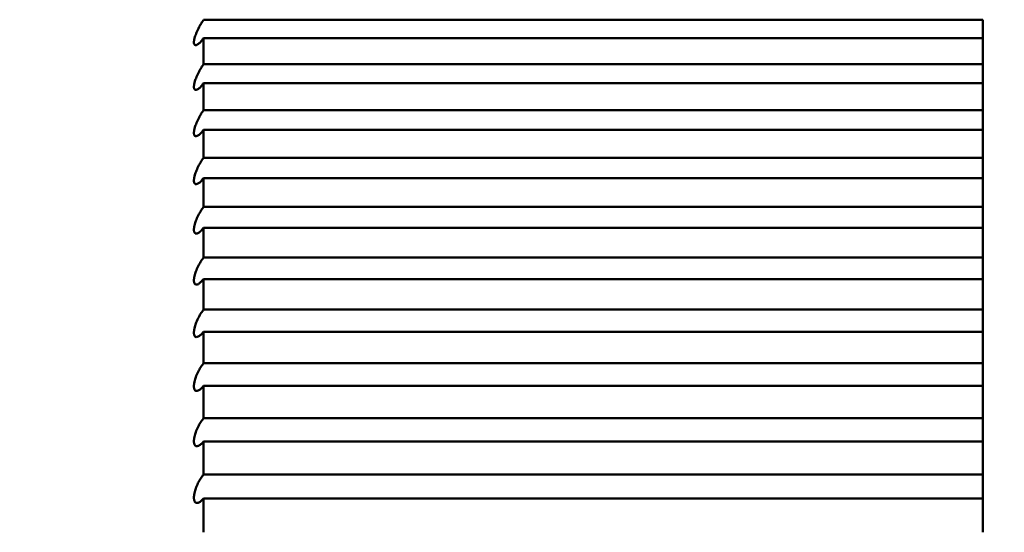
# Model space of a CAD drawing. Header units: millimetres. Extents: x 70 to 1011, y -602 to 1647.
# Tile 30 of 93: x 239.15 to 241.68, y 486.16 to 487.47. Entities that reach past the tile are written whole.
import ezdxf

# ---------------------------------------------------------------- set-up
doc = ezdxf.new("R2010")
doc.units = ezdxf.units.MM
doc.header["$LTSCALE"] = 0.75
doc.layers.add('Visible', color=7, linetype='Continuous', lineweight=50)

msp = doc.modelspace()

# ---------------------------------------------------------------- linework, layer by layer
at = {"layer": 'Visible'}
for p, q in [((241.6236, 487.4745, -5.0007), (239.6236, 487.4745, -5.0007)), ((239.6236, 487.4274, -4.9311), (241.6236, 487.4274, -4.9311)), ((241.6236, 487.3606, -4.8351), (239.6236, 487.3606, -4.8351)), ((239.6236, 487.3117, -4.7666), (241.6236, 487.3117, -4.7666)), ((241.6236, 487.2425, -4.6723), (239.6236, 487.2425, -4.6723)), ((239.6236, 487.1919, -4.6051), (241.6236, 487.1919, -4.6051)), ((241.6236, 487.1204, -4.5126), (239.6236, 487.1204, -4.5126)), ((239.6236, 487.0682, -4.4467), (241.6236, 487.0682, -4.4467)), ((241.6236, 486.9944, -4.356), (239.6236, 486.9944, -4.356)), ((239.6236, 486.9404, -4.2914), (241.6236, 486.9404, -4.2914)), ((241.6236, 486.8644, -4.2026), (239.6236, 486.8644, -4.2026)), ((239.6236, 486.8089, -4.1394), (241.6236, 486.8089, -4.1394)), ((241.6236, 486.7306, -4.0525), (239.6236, 486.7306, -4.0525)), ((239.6236, 486.6735, -3.9907), (241.6236, 486.6735, -3.9907)), ((241.6236, 486.5931, -3.9058), (239.6236, 486.5931, -3.9058)), ((239.6236, 486.5345, -3.8455), (241.6236, 486.5345, -3.8455)), ((241.6236, 486.4519, -3.7626), (239.6236, 486.4519, -3.7626)), ((239.6236, 486.3918, -3.7038), (241.6236, 486.3918, -3.7038)), ((241.6236, 486.3072, -3.6231), (239.6236, 486.3072, -3.6231)), ((239.6236, 486.2456, -3.5658), (241.6236, 486.2456, -3.5658))]:
    msp.add_line(p, q, dxfattribs=at)
at = {"layer": 'Visible', "extrusion": (0, 0, -1)}
msp.add_arc((-226.6236, 480.8262, 9.4505), 17, 151.92751, 208.07249, dxfattribs=at)
at = {"layer": 'Visible', "extrusion": (-1, 0, 0)}
for centre, start, end in [((-480.8262, -9.4505, -241.6236), 145.60296, 146.20535), ((-480.8262, -9.4505, -239.6236), 144.76535, 145.60296), ((-480.8262, -9.4505, -241.6236), 144.76535, 145.60296), ((-480.8262, -9.4505, -241.6236), 144.16296, 144.76535), ((-480.8262, -9.4505, -239.6236), 143.32535, 144.16296), ((-480.8262, -9.4505, -241.6236), 143.32535, 144.16296), ((-480.8262, -9.4505, -241.6236), 142.72296, 143.32535), ((-480.8262, -9.4505, -239.6236), 141.88535, 142.72296), ((-480.8262, -9.4505, -241.6236), 141.88535, 142.72296), ((-480.8262, -9.4505, -241.6236), 141.28296, 141.88535), ((-480.8262, -9.4505, -239.6236), 140.44535, 141.28296), ((-480.8262, -9.4505, -241.6236), 140.44535, 141.28296), ((-480.8262, -9.4505, -241.6236), 139.84296, 140.44535), ((-480.8262, -9.4505, -239.6236), 139.00535, 139.84296), ((-480.8262, -9.4505, -241.6236), 139.00535, 139.84296), ((-480.8262, -9.4505, -241.6236), 138.40296, 139.00535), ((-480.8262, -9.4505, -239.6236), 137.56535, 138.40296), ((-480.8262, -9.4505, -241.6236), 137.56535, 138.40296), ((-480.8262, -9.4505, -241.6236), 136.96296, 137.56535), ((-480.8262, -9.4505, -239.6236), 136.12535, 136.96296), ((-480.8262, -9.4505, -241.6236), 136.12535, 136.96296), ((-480.8262, -9.4505, -241.6236), 135.52296, 136.12535), ((-480.8262, -9.4505, -239.6236), 134.68535, 135.52296), ((-480.8262, -9.4505, -241.6236), 134.68535, 135.52296), ((-480.8262, -9.4505, -241.6236), 134.08296, 134.68535), ((-480.8262, -9.4505, -239.6236), 133.24535, 134.08296), ((-480.8262, -9.4505, -241.6236), 133.24535, 134.08296), ((-480.8262, -9.4505, -241.6236), 132.64296, 133.24535), ((-480.8262, -9.4505, -239.6236), 131.80535, 132.64296), ((-480.8262, -9.4505, -241.6236), 131.80535, 132.64296)]:
    msp.add_arc(centre, 8, start, end, dxfattribs=at)
at = {"layer": 'Visible'}
msp.add_open_spline([(236.6236, 483.9782, -9.4505), (237.7096, 485.5377, -9.4505), (238.6545, 487.1915, -9.4505), (239.6236, 488.8262, -9.4505)], degree=3, dxfattribs=at)
for points, knots in [([(239.6236, 487.4274, -4.9311), (239.6214, 487.4243, -4.9332), (239.6192, 487.4215, -4.9357), (239.6148, 487.4165, -4.9415), (239.6126, 487.4143, -4.9449), (239.6083, 487.4108, -4.9527), (239.6062, 487.4096, -4.9572), (239.603, 487.4088, -4.9656), (239.6017, 487.4089, -4.9695), (239.6002, 487.4101, -4.9759), (239.5997, 487.4108, -4.9784), (239.5991, 487.4122, -4.9821), (239.599, 487.4127, -4.9832), (239.5988, 487.4136, -4.9851), (239.5988, 487.414, -4.9858), (239.5987, 487.4146, -4.9869), (239.5987, 487.4149, -4.9874), (239.5987, 487.4155, -4.9883), (239.5987, 487.4158, -4.9888), (239.5987, 487.4164, -4.9897), (239.5987, 487.4167, -4.9902), (239.5987, 487.4175, -4.9912), (239.5987, 487.4179, -4.9918), (239.5988, 487.4189, -4.993), (239.5989, 487.4195, -4.9937), (239.5991, 487.421, -4.9953), (239.5992, 487.422, -4.9963), (239.5999, 487.4254, -4.9993), (239.6005, 487.4279, -5.0011), (239.6024, 487.4341, -5.0046), (239.6038, 487.4379, -5.006), (239.6074, 487.4464, -5.0079), (239.6097, 487.4512, -5.0082), (239.614, 487.4593, -5.0072), (239.6159, 487.4626, -5.0064), (239.6197, 487.4689, -5.004), (239.6217, 487.4718, -5.0025), (239.6236, 487.4745, -5.0007)], [-0.01431957, -0.01431957, -0.01431957, -0.01431957, -0.01302634, -0.01302634, -0.01165479, -0.01165479, -0.01014843, -0.01014843, -0.00892902, -0.00892902, -0.00813126, -0.00813126, -0.00774254, -0.00774254, -0.00751044, -0.00751044, -0.00734371, -0.00734371, -0.00717791, -0.00717791, -0.00701562, -0.00701562, -0.00678933, -0.00678933, -0.00653754, -0.00653754, -0.00610079, -0.00610079, -0.00516513, -0.00516513, -0.00389047, -0.00389047, -0.0023163, -0.0023163, -0.0011335, -0.0011335, 0, 0, 0, 0]), ([(239.6236, 487.3117, -4.7666), (239.6214, 487.3087, -4.7688), (239.6192, 487.3059, -4.7714), (239.6147, 487.301, -4.7774), (239.6125, 487.2989, -4.7809), (239.6082, 487.2956, -4.7889), (239.6061, 487.2946, -4.7933), (239.6029, 487.294, -4.8018), (239.6017, 487.2943, -4.8056), (239.6001, 487.2956, -4.812), (239.5997, 487.2964, -4.8145), (239.5991, 487.2979, -4.818), (239.599, 487.2984, -4.8192), (239.5988, 487.2993, -4.821), (239.5988, 487.2997, -4.8217), (239.5987, 487.3004, -4.8228), (239.5987, 487.3007, -4.8233), (239.5987, 487.3013, -4.8242), (239.5987, 487.3016, -4.8246), (239.5987, 487.3022, -4.8255), (239.5987, 487.3025, -4.8259), (239.5987, 487.3033, -4.827), (239.5987, 487.3038, -4.8275), (239.5988, 487.3048, -4.8287), (239.5989, 487.3053, -4.8293), (239.5991, 487.3069, -4.831), (239.5992, 487.3079, -4.8319), (239.5999, 487.3113, -4.8348), (239.6005, 487.3138, -4.8365), (239.6024, 487.3201, -4.8398), (239.6037, 487.3238, -4.8412), (239.6073, 487.3324, -4.8429), (239.6095, 487.3372, -4.8431), (239.6138, 487.3453, -4.842), (239.6158, 487.3487, -4.8411), (239.6197, 487.355, -4.8386), (239.6216, 487.3579, -4.837), (239.6236, 487.3606, -4.8351)], [-0.01431952, -0.01431952, -0.01431952, -0.01431952, -0.01301569, -0.01301569, -0.01163133, -0.01163133, -0.0101295, -0.0101295, -0.00891388, -0.00891388, -0.00812265, -0.00812265, -0.00773727, -0.00773727, -0.00750726, -0.00750726, -0.0073421, -0.0073421, -0.00717789, -0.00717789, -0.00701725, -0.00701725, -0.0067934, -0.0067934, -0.00654439, -0.00654439, -0.00611266, -0.00611266, -0.0051884, -0.0051884, -0.00391939, -0.00391939, -0.00235212, -0.00235212, -0.00115018, -0.00115018, 0, 0, 0, 0]), ([(239.6236, 487.1919, -4.6051), (239.6214, 487.1889, -4.6074), (239.6191, 487.1862, -4.6101), (239.6146, 487.1815, -4.6163), (239.6124, 487.1795, -4.6199), (239.6081, 487.1764, -4.6279), (239.606, 487.1755, -4.6324), (239.6029, 487.1752, -4.6409), (239.6017, 487.1755, -4.6447), (239.6001, 487.177, -4.651), (239.5996, 487.1779, -4.6534), (239.5991, 487.1794, -4.6569), (239.599, 487.18, -4.6581), (239.5988, 487.181, -4.6598), (239.5988, 487.1814, -4.6605), (239.5987, 487.1821, -4.6616), (239.5987, 487.1824, -4.662), (239.5987, 487.183, -4.6629), (239.5987, 487.1833, -4.6634), (239.5987, 487.1839, -4.6642), (239.5987, 487.1843, -4.6646), (239.5987, 487.1851, -4.6656), (239.5987, 487.1855, -4.6662), (239.5988, 487.1866, -4.6673), (239.5989, 487.1871, -4.6679), (239.599, 487.1887, -4.6695), (239.5992, 487.1898, -4.6704), (239.5998, 487.1932, -4.6732), (239.6005, 487.1957, -4.6748), (239.6023, 487.2019, -4.678), (239.6036, 487.2057, -4.6793), (239.6071, 487.2143, -4.6809), (239.6094, 487.219, -4.6809), (239.6137, 487.2272, -4.6797), (239.6157, 487.2306, -4.6787), (239.6196, 487.2369, -4.676), (239.6216, 487.2399, -4.6743), (239.6236, 487.2425, -4.6723)], [-0.01431949, -0.01431949, -0.01431949, -0.01431949, -0.01300555, -0.01300555, -0.01160893, -0.01160893, -0.01011144, -0.01011144, -0.00889943, -0.00889943, -0.00811444, -0.00811444, -0.00773225, -0.00773225, -0.00750423, -0.00750423, -0.00734058, -0.00734058, -0.00717789, -0.00717789, -0.00701882, -0.00701882, -0.0067973, -0.0067973, -0.00655093, -0.00655093, -0.00612398, -0.00612398, -0.00521059, -0.00521059, -0.00394697, -0.00394697, -0.00238627, -0.00238627, -0.00116604, -0.00116604, 0, 0, 0, 0]), ([(239.6236, 487.0682, -4.4467), (239.6213, 487.0652, -4.449), (239.6191, 487.0626, -4.4518), (239.6146, 487.0579, -4.4582), (239.6123, 487.056, -4.4619), (239.608, 487.0532, -4.4701), (239.6059, 487.0524, -4.4746), (239.6028, 487.0523, -4.483), (239.6016, 487.0528, -4.4868), (239.6001, 487.0545, -4.493), (239.5996, 487.0553, -4.4954), (239.5991, 487.057, -4.4989), (239.599, 487.0576, -4.5), (239.5988, 487.0586, -4.5017), (239.5988, 487.059, -4.5023), (239.5987, 487.0597, -4.5034), (239.5987, 487.06, -4.5038), (239.5987, 487.0607, -4.5047), (239.5987, 487.061, -4.5051), (239.5987, 487.0616, -4.506), (239.5987, 487.062, -4.5064), (239.5987, 487.0628, -4.5073), (239.5987, 487.0633, -4.5079), (239.5988, 487.0643, -4.509), (239.5988, 487.0649, -4.5096), (239.599, 487.0665, -4.5111), (239.5992, 487.0676, -4.512), (239.5998, 487.071, -4.5146), (239.6004, 487.0735, -4.5162), (239.6022, 487.0798, -4.5192), (239.6036, 487.0836, -4.5204), (239.607, 487.0922, -4.5218), (239.6093, 487.0969, -4.5218), (239.6135, 487.105, -4.5204), (239.6156, 487.1085, -4.5193), (239.6196, 487.1149, -4.5165), (239.6216, 487.1178, -4.5147), (239.6236, 487.1204, -4.5126)], [-0.01431948, -0.01431948, -0.01431948, -0.01431948, -0.0129959, -0.0129959, -0.01158756, -0.01158756, -0.01009421, -0.01009421, -0.00888565, -0.00888565, -0.00810662, -0.00810662, -0.00772747, -0.00772747, -0.00750136, -0.00750136, -0.00733913, -0.00733913, -0.00717789, -0.00717789, -0.00702032, -0.00702032, -0.00680101, -0.00680101, -0.00655717, -0.00655717, -0.00613478, -0.00613478, -0.00523172, -0.00523172, -0.00397324, -0.00397324, -0.00241881, -0.00241881, -0.00118111, -0.00118111, 0, 0, 0, 0]), ([(239.6236, 486.9404, -4.2914), (239.6213, 486.9375, -4.2939), (239.6191, 486.9349, -4.2967), (239.6145, 486.9304, -4.3033), (239.6122, 486.9286, -4.3071), (239.6079, 486.926, -4.3153), (239.6059, 486.9253, -4.3198), (239.6028, 486.9255, -4.3282), (239.6016, 486.9261, -4.332), (239.6001, 486.928, -4.3382), (239.5996, 486.9289, -4.3405), (239.5991, 486.9306, -4.3439), (239.599, 486.9312, -4.345), (239.5988, 486.9323, -4.3467), (239.5988, 486.9327, -4.3473), (239.5987, 486.9335, -4.3483), (239.5987, 486.9338, -4.3488), (239.5987, 486.9344, -4.3496), (239.5987, 486.9347, -4.35), (239.5987, 486.9354, -4.3508), (239.5987, 486.9358, -4.3512), (239.5987, 486.9366, -4.3521), (239.5987, 486.9371, -4.3527), (239.5988, 486.9381, -4.3537), (239.5988, 486.9387, -4.3543), (239.599, 486.9403, -4.3558), (239.5992, 486.9414, -4.3566), (239.5998, 486.9449, -4.3592), (239.6004, 486.9474, -4.3607), (239.6022, 486.9537, -4.3635), (239.6035, 486.9575, -4.3646), (239.6069, 486.9661, -4.3659), (239.6091, 486.9708, -4.3658), (239.6134, 486.9789, -4.3642), (239.6155, 486.9824, -4.3631), (239.6195, 486.9888, -4.36), (239.6216, 486.9917, -4.3582), (239.6236, 486.9944, -4.356)], [-0.01431948, -0.01431948, -0.01431948, -0.01431948, -0.01298674, -0.01298674, -0.0115672, -0.0115672, -0.01007778, -0.01007778, -0.00887252, -0.00887252, -0.00809917, -0.00809917, -0.00772292, -0.00772292, -0.00749863, -0.00749863, -0.00733776, -0.00733776, -0.00717789, -0.00717789, -0.00702175, -0.00702175, -0.00680456, -0.00680456, -0.00656311, -0.00656311, -0.00614506, -0.00614506, -0.00525184, -0.00525184, -0.00399826, -0.00399826, -0.00244979, -0.00244979, -0.00119543, -0.00119543, 0, 0, 0, 0]), ([(239.6236, 486.8089, -4.1394), (239.6213, 486.806, -4.1419), (239.619, 486.8035, -4.1449), (239.6145, 486.7991, -4.1516), (239.6122, 486.7974, -4.1555), (239.6078, 486.795, -4.1638), (239.6058, 486.7945, -4.1683), (239.6027, 486.7949, -4.1767), (239.6015, 486.7956, -4.1805), (239.6001, 486.7976, -4.1865), (239.5996, 486.7986, -4.1889), (239.5991, 486.8004, -4.1922), (239.599, 486.801, -4.1932), (239.5988, 486.8021, -4.1949), (239.5988, 486.8026, -4.1955), (239.5987, 486.8033, -4.1965), (239.5987, 486.8036, -4.1969), (239.5987, 486.8043, -4.1977), (239.5987, 486.8046, -4.1981), (239.5987, 486.8053, -4.1989), (239.5987, 486.8057, -4.1993), (239.5987, 486.8065, -4.2002), (239.5987, 486.807, -4.2007), (239.5988, 486.8081, -4.2017), (239.5988, 486.8087, -4.2023), (239.599, 486.8103, -4.2037), (239.5992, 486.8114, -4.2045), (239.5998, 486.8149, -4.207), (239.6004, 486.8174, -4.2084), (239.6021, 486.8237, -4.2111), (239.6034, 486.8276, -4.2121), (239.6068, 486.8361, -4.2132), (239.609, 486.8408, -4.213), (239.6133, 486.849, -4.2113), (239.6154, 486.8525, -4.2101), (239.6195, 486.8589, -4.2068), (239.6215, 486.8618, -4.2048), (239.6236, 486.8644, -4.2026)], [-0.0143195, -0.0143195, -0.0143195, -0.0143195, -0.01297803, -0.01297803, -0.0115478, -0.0115478, -0.01006214, -0.01006214, -0.00886003, -0.00886003, -0.00809208, -0.00809208, -0.0077186, -0.0077186, -0.00749603, -0.00749603, -0.00733646, -0.00733646, -0.00717791, -0.00717791, -0.00702313, -0.00702313, -0.00680794, -0.00680794, -0.00656878, -0.00656878, -0.00615485, -0.00615485, -0.00527097, -0.00527097, -0.00402205, -0.00402205, -0.00247927, -0.00247927, -0.00120902, -0.00120902, 0, 0, 0, 0]), ([(239.6236, 486.6735, -3.9907), (239.6213, 486.6707, -3.9933), (239.619, 486.6682, -3.9964), (239.6144, 486.664, -4.0033), (239.6121, 486.6624, -4.0072), (239.6078, 486.6603, -4.0157), (239.6058, 486.6598, -4.0202), (239.6027, 486.6605, -4.0285), (239.6015, 486.6613, -4.0323), (239.6, 486.6635, -4.0382), (239.5996, 486.6645, -4.0405), (239.5991, 486.6664, -4.0437), (239.599, 486.6671, -4.0448), (239.5988, 486.6682, -4.0464), (239.5988, 486.6686, -4.047), (239.5987, 486.6694, -4.0479), (239.5987, 486.6697, -4.0484), (239.5987, 486.6704, -4.0491), (239.5987, 486.6708, -4.0495), (239.5987, 486.6715, -4.0503), (239.5987, 486.6718, -4.0507), (239.5987, 486.6727, -4.0515), (239.5987, 486.6732, -4.052), (239.5988, 486.6743, -4.053), (239.5988, 486.6749, -4.0536), (239.599, 486.6765, -4.0549), (239.5992, 486.6776, -4.0557), (239.5998, 486.6811, -4.0581), (239.6003, 486.6837, -4.0594), (239.602, 486.69, -4.062), (239.6033, 486.6938, -4.0629), (239.6067, 486.7024, -4.0638), (239.6089, 486.7071, -4.0635), (239.6132, 486.7152, -4.0617), (239.6153, 486.7188, -4.0603), (239.6194, 486.7251, -4.0569), (239.6215, 486.728, -4.0549), (239.6236, 486.7306, -4.0525)], [-0.01431953, -0.01431953, -0.01431953, -0.01431953, -0.01296977, -0.01296977, -0.01152936, -0.01152936, -0.01004727, -0.01004727, -0.00884816, -0.00884816, -0.00808535, -0.00808535, -0.00771449, -0.00771449, -0.00749357, -0.00749357, -0.00733523, -0.00733523, -0.00717793, -0.00717793, -0.00702444, -0.00702444, -0.00681116, -0.00681116, -0.00657417, -0.00657417, -0.00616415, -0.00616415, -0.00528915, -0.00528915, -0.00404467, -0.00404467, -0.00250728, -0.00250728, -0.00122191, -0.00122191, 0, 0, 0, 0]), ([(239.6236, 486.5345, -3.8455), (239.6213, 486.5317, -3.8482), (239.619, 486.5293, -3.8513), (239.6143, 486.5252, -3.8584), (239.612, 486.5237, -3.8624), (239.6077, 486.5218, -3.8709), (239.6057, 486.5215, -3.8754), (239.6026, 486.5224, -3.8837), (239.6015, 486.5233, -3.8875), (239.6, 486.5257, -3.8933), (239.5996, 486.5268, -3.8956), (239.5991, 486.5287, -3.8987), (239.599, 486.5294, -3.8997), (239.5988, 486.5306, -3.9013), (239.5988, 486.531, -3.9019), (239.5987, 486.5318, -3.9028), (239.5987, 486.5322, -3.9032), (239.5987, 486.5328, -3.904), (239.5987, 486.5332, -3.9044), (239.5987, 486.5339, -3.9051), (239.5987, 486.5343, -3.9055), (239.5987, 486.5351, -3.9063), (239.5987, 486.5357, -3.9068), (239.5988, 486.5368, -3.9078), (239.5988, 486.5374, -3.9083), (239.599, 486.539, -3.9096), (239.5992, 486.5401, -3.9103), (239.5997, 486.5437, -3.9126), (239.6003, 486.5462, -3.9139), (239.602, 486.5526, -3.9163), (239.6033, 486.5564, -3.9171), (239.6066, 486.565, -3.9179), (239.6088, 486.5696, -3.9175), (239.6131, 486.5778, -3.9154), (239.6152, 486.5813, -3.914), (239.6194, 486.5877, -3.9104), (239.6215, 486.5905, -3.9083), (239.6236, 486.5931, -3.9058)], [-0.01431956, -0.01431956, -0.01431956, -0.01431956, -0.01296194, -0.01296194, -0.01151183, -0.01151183, -0.01003314, -0.01003314, -0.00883688, -0.00883688, -0.00807896, -0.00807896, -0.0077106, -0.0077106, -0.00749123, -0.00749123, -0.00733407, -0.00733407, -0.00717795, -0.00717795, -0.00702569, -0.00702569, -0.00681423, -0.00681423, -0.00657929, -0.00657929, -0.00617299, -0.00617299, -0.00530641, -0.00530641, -0.00406614, -0.00406614, -0.00253388, -0.00253388, -0.00123412, -0.00123412, 0, 0, 0, 0]), ([(239.6236, 486.3918, -3.7038), (239.6213, 486.3891, -3.7066), (239.619, 486.3867, -3.7098), (239.6143, 486.3829, -3.717), (239.612, 486.3814, -3.7211), (239.6076, 486.3798, -3.7297), (239.6056, 486.3796, -3.7342), (239.6026, 486.3808, -3.7425), (239.6014, 486.3818, -3.7462), (239.6, 486.3842, -3.752), (239.5996, 486.3854, -3.7541), (239.5991, 486.3874, -3.7572), (239.599, 486.3881, -3.7582), (239.5988, 486.3893, -3.7597), (239.5988, 486.3898, -3.7603), (239.5987, 486.3906, -3.7612), (239.5987, 486.391, -3.7616), (239.5987, 486.3917, -3.7623), (239.5987, 486.392, -3.7627), (239.5987, 486.3927, -3.7634), (239.5987, 486.3931, -3.7638), (239.5987, 486.394, -3.7646), (239.5987, 486.3945, -3.765), (239.5988, 486.3957, -3.766), (239.5988, 486.3963, -3.7665), (239.599, 486.3979, -3.7677), (239.5991, 486.3991, -3.7685), (239.5997, 486.4026, -3.7706), (239.6003, 486.4051, -3.7718), (239.6019, 486.4115, -3.7741), (239.6032, 486.4154, -3.7749), (239.6065, 486.4239, -3.7754), (239.6087, 486.4285, -3.7749), (239.613, 486.4367, -3.7727), (239.6151, 486.4402, -3.7712), (239.6194, 486.4466, -3.7674), (239.6215, 486.4494, -3.7652), (239.6236, 486.4519, -3.7626)], [-0.01431961, -0.01431961, -0.01431961, -0.01431961, -0.01295453, -0.01295453, -0.01149519, -0.01149519, -0.01001973, -0.01001973, -0.00882618, -0.00882618, -0.0080729, -0.0080729, -0.00770691, -0.00770691, -0.00748903, -0.00748903, -0.00733297, -0.00733297, -0.00717798, -0.00717798, -0.00702688, -0.00702688, -0.00681714, -0.00681714, -0.00658415, -0.00658415, -0.00618138, -0.00618138, -0.00532277, -0.00532277, -0.0040865, -0.0040865, -0.0025591, -0.0025591, -0.00124567, -0.00124567, 0, 0, 0, 0]), ([(239.6236, 486.2456, -3.5658), (239.6213, 486.243, -3.5686), (239.6189, 486.2407, -3.5719), (239.6142, 486.237, -3.5793), (239.6119, 486.2357, -3.5834), (239.6076, 486.2343, -3.5921), (239.6056, 486.2342, -3.5966), (239.6026, 486.2356, -3.6048), (239.6014, 486.2367, -3.6084), (239.6, 486.2393, -3.6142), (239.5996, 486.2405, -3.6163), (239.5991, 486.2426, -3.6193), (239.599, 486.2434, -3.6203), (239.5988, 486.2446, -3.6217), (239.5988, 486.2451, -3.6223), (239.5987, 486.2459, -3.6232), (239.5987, 486.2462, -3.6236), (239.5987, 486.247, -3.6243), (239.5987, 486.2473, -3.6246), (239.5987, 486.2481, -3.6253), (239.5987, 486.2484, -3.6257), (239.5987, 486.2493, -3.6264), (239.5987, 486.2499, -3.6269), (239.5988, 486.251, -3.6278), (239.5988, 486.2516, -3.6282), (239.599, 486.2533, -3.6294), (239.5991, 486.2544, -3.6301), (239.5997, 486.258, -3.6322), (239.6002, 486.2605, -3.6333), (239.6019, 486.2668, -3.6354), (239.6031, 486.2707, -3.6362), (239.6064, 486.2792, -3.6366), (239.6085, 486.2838, -3.636), (239.6128, 486.2919, -3.6336), (239.615, 486.2955, -3.632), (239.6193, 486.3019, -3.628), (239.6214, 486.3047, -3.6257), (239.6236, 486.3072, -3.6231)], [-0.01431971, -0.01431971, -0.01431971, -0.01431971, -0.01294757, -0.01294757, -0.01147947, -0.01147947, -0.01000705, -0.01000705, -0.00881607, -0.00881607, -0.00806719, -0.00806719, -0.00770344, -0.00770344, -0.00748696, -0.00748696, -0.00733196, -0.00733196, -0.00717803, -0.00717803, -0.00702803, -0.00702803, -0.0068217, -0.0068217, -0.00659157, -0.00659157, -0.0061946, -0.0061946, -0.00535069, -0.00535069, -0.00412114, -0.00412114, -0.00260197, -0.00260197, -0.00126526, -0.00126526, 0, 0, 0, 0])]:
    msp.add_open_spline(points, degree=3, knots=knots, dxfattribs=at)

doc.saveas('drawing.dxf')
